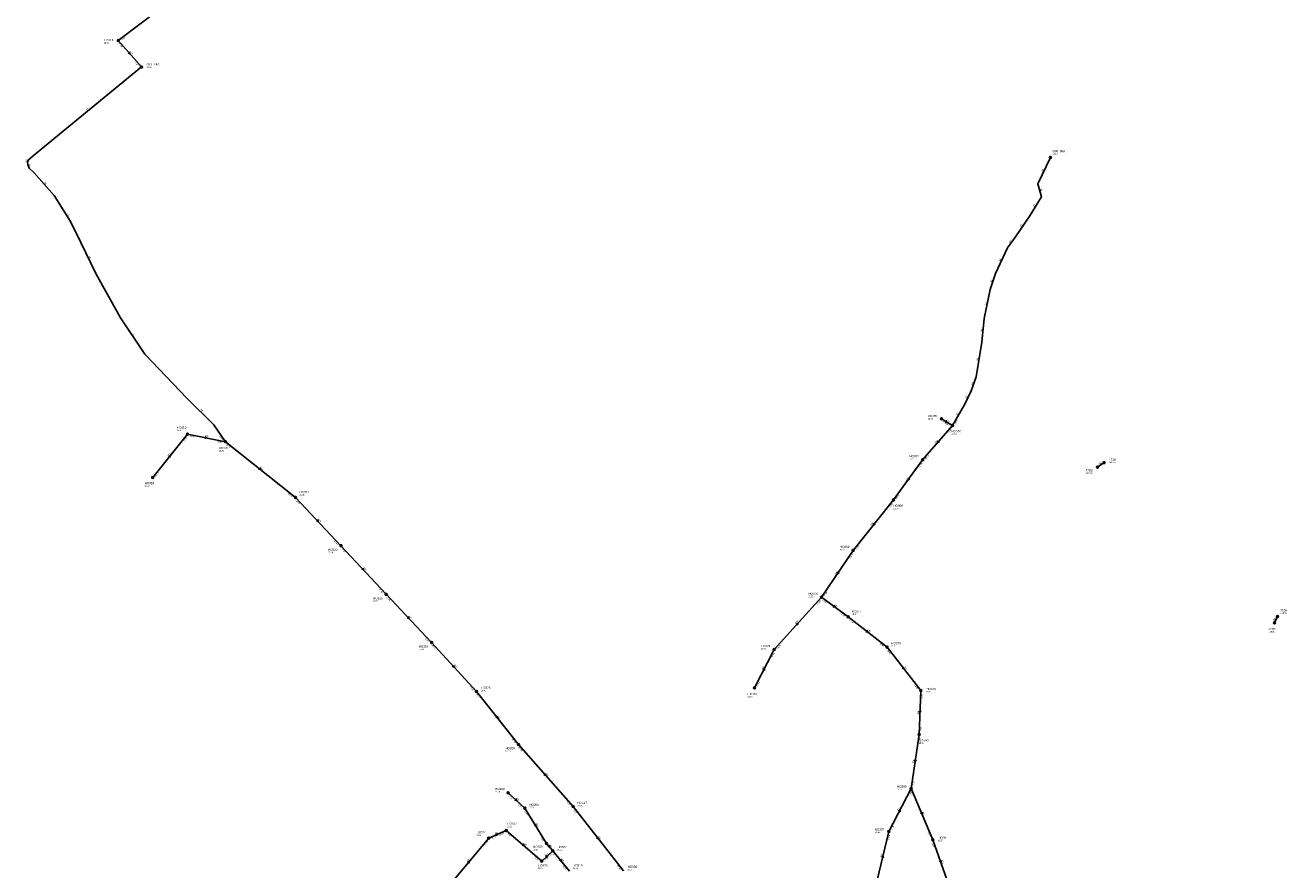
# Model space of a CAD drawing. Header units: metres. Extents: x 179992 to 198392, y 351761 to 369438.
# Tile 92 of 194: x 193442 to 194488, y 358629 to 359329. Entities that reach past the tile are written whole.
import ezdxf

# ---------------------------------------------------------------- set-up
doc = ezdxf.new("R2010")
doc.units = ezdxf.units.M

msp = doc.modelspace()

# ---------------------------------------------------------------- linework, layer by layer
at = {"layer": 'B-WE-RI-DRAINAGE-DRAIN_BETON_300', "linetype": 'Continuous'}
msp.add_lwpolyline([(194477.318, 358833.367), (194479.826, 358838.563)], dxfattribs=at)
at = {"layer": 'B-WE-RI-DRAINAGE-DRAIN_BETON_700', "linetype": 'Continuous'}
msp.add_lwpolyline([(194330.478, 358962.451), (194335.982, 358966.121)], dxfattribs=at)
at = {"layer": 'B-WE-RI-DRAINAGE-RIOOLPUT_INSPECTIEPUT'}
for centre in [(194330.48, 358962.45), (194335.98, 358966.12), (194477.32, 358833.37), (194479.83, 358838.56)]:
    msp.add_circle(centre, 0.8, dxfattribs=at)
at = {"layer": 'B-WE-RI-GWA-RIOOLLEIDING', "linetype": 'Continuous'}
for points in [[(194201.21, 359002.4), (194210.36, 358997.01)], [(194210.36, 358997.01), (194185.61, 358968.52)], [(193547.22, 358953.81), (193576.15, 358989.85)], [(193576.15, 358989.85), (193607.63, 358983.5)], [(193607.63, 358983.5), (193665.65, 358937.34)], [(194185.61, 358968.52), (194161.42, 358935.2)], [(193665.65, 358937.34), (193703.35, 358897.3)], [(194161.42, 358935.2), (194128.05, 358893.43)], [(193703.35, 358897.3), (193740.74, 358856.96)], [(194128.05, 358893.43), (194101.76, 358854.51)], [(193740.74, 358856.96), (193778.52, 358816.99)], [(194062.57, 358811.26), (194101.76, 358854.51)], [(194101.76, 358854.51), (194123.95, 358838.23)], [(194123.95, 358838.23), (194156.11, 358813.1)], [(193778.52, 358816.99), (193815.66, 358776.42)], [(194156.11, 358813.1), (194184.01, 358777.12)], [(194046.29, 358779.43), (194062.57, 358811.26)], [(193815.66, 358776.42), (193850.45, 358732.45)], [(193850.45, 358732.45), (193895.75, 358680.94)], [(194157.6, 358660.32), (194176.12, 358696.04)], [(193895.75, 358680.94), (193937.58, 358627.75)], [(194147.85, 358620.03), (194157.6, 358660.32)]]:
    msp.add_lwpolyline(points, dxfattribs=at)
at = {"layer": 'B-WE-RI-GWA-RIOOLLEIDING_BETON_300', "linetype": 'Continuous'}
for points in [[(194184.01, 358777.12), (194182.71, 358740.66)], [(194182.71, 358740.66), (194176.12, 358696.04)], [(194176.12, 358696.04), (194194.07, 358653.47)], [(193855.8, 358679.61), (193873.78, 358650.5)], [(193825.8, 358654.81), (193840.43, 358661.15)], [(193840.43, 358661.15), (193869.76, 358635.83)], [(193793.38, 358615.76), (193825.8, 358654.81)], [(193873.78, 358650.5), (193878.99, 358644.34)], [(194194.07, 358653.47), (194207.4, 358615.8)], [(193869.76, 358635.83), (193878.99, 358644.34)], [(193878.99, 358644.34), (193892.72, 358627.54)]]:
    msp.add_lwpolyline(points, dxfattribs=at)
at = {"layer": 'B-WE-RI-GWA-RIOOLLEIDING_PVC_250', "linetype": 'Continuous'}
msp.add_lwpolyline([(193841.85, 358692.4), (193855.8, 358679.61)], dxfattribs=at)
at = {"layer": 'B-WE-RI-GWA-RIOOLPUT_INSPECTIEPUT'}
for centre in [(194201.21, 359002.4), (193576.15, 358989.85), (194210.36, 358997.01), (193607.63, 358983.5), (194185.61, 358968.52), (193547.22, 358953.81), (193665.65, 358937.34), (194161.42, 358935.2), (193703.35, 358897.3), (194128.05, 358893.43), (193740.74, 358856.96), (194101.76, 358854.51), (194123.95, 358838.23), (193778.52, 358816.99), (194156.11, 358813.1), (194062.57, 358811.26), (193815.66, 358776.42), (194046.29, 358779.43), (194184.01, 358777.12), (194182.71, 358740.66), (193850.45, 358732.45), (193841.85, 358692.4), (194176.12, 358696.04), (193855.8, 358679.61), (193895.75, 358680.94), (193840.43, 358661.15), (194157.6, 358660.32), (193825.8, 358654.81), (193873.78, 358650.5), (194194.07, 358653.47), (193869.76, 358635.83), (193878.99, 358644.34)]:
    msp.add_circle(centre, 0.8, dxfattribs=at)
at = {"layer": 'B-WE-RI-GWA_STROMINGSRICHTING'}
for points in [[(194204.91, 359001.06), (194205.78, 358999.71), (194204.18, 358999.82)], [(193590.62, 358987.67), (193591.89, 358986.67), (193590.34, 358986.25)], [(194198.39, 358984.32), (194197.98, 358982.77), (194199.47, 358983.38)], [(193560.22, 358971.16), (193561.68, 358971.83), (193561.35, 358970.26)], [(193635.96, 358961.88), (193636.64, 358960.42), (193635.06, 358960.75)], [(194173.78, 358953.45), (194173.52, 358951.86), (194174.94, 358952.6)], [(193684.04, 358918.86), (193684.5, 358917.32), (193682.99, 358917.87)], [(194145.07, 358915.89), (194144.73, 358914.32), (194146.2, 358914.99)], [(193721.59, 358878.68), (193722.04, 358877.13), (193720.54, 358877.7)], [(194115.11, 358875.57), (194114.9, 358873.97), (194116.31, 358874.76)], [(194112.12, 358847.8), (194112.86, 358846.37), (194111.27, 358846.64)], [(193759.16, 358838.52), (193759.63, 358836.97), (193758.12, 358837.53)], [(194080.66, 358832.3), (194082.17, 358832.89), (194081.73, 358831.33)], [(194139.34, 358827.12), (194140.03, 358825.66), (194138.45, 358825.98)], [(193796.65, 358798.25), (193797.09, 358796.7), (193795.59, 358797.28)], [(194053.13, 358794.39), (194054.43, 358795.34), (194054.42, 358793.74)], [(194169.75, 358796.69), (194170.06, 358795.11), (194168.61, 358795.81)], [(194182.69, 358760.35), (194183.36, 358758.89), (194184.13, 358760.3)], [(193832.73, 358756.01), (193833.05, 358754.43), (193831.6, 358755.12)], [(194178.91, 358719.88), (194179.41, 358718.35), (194180.34, 358719.67)], [(193872.69, 358708.25), (193873.1, 358706.7), (193871.61, 358707.3)], [(193848.25, 358687.51), (193848.83, 358686.01), (193847.28, 358686.45)], [(194165.56, 358677.23), (194166.86, 358678.18), (194166.84, 358676.57)], [(193864.65, 358666.66), (193864.79, 358665.05), (193863.42, 358665.9)], [(194185.2, 358676.36), (194185.1, 358674.76), (194183.87, 358675.8)], [(193831.51, 358658.07), (193833.11, 358657.98), (193832.08, 358656.75)], [(193916.34, 358655.92), (193916.66, 358654.34), (193915.21, 358655.03)], [(193854.48, 358649.98), (193855.1, 358648.49), (193853.53, 358648.89)], [(193875.97, 358649.11), (193876.39, 358647.42), (193874.78, 358648.11)], [(193808.12, 358634.64), (193809.59, 358635.29), (193809.22, 358633.72)], [(193872.83, 358639.64), (193874.38, 358640.09), (193873.8, 358638.58)], [(193885.5, 358637.51), (193885.85, 358635.94), (193884.39, 358636.6)], [(194151.69, 358638.94), (194152.73, 358640.18), (194153.09, 358638.61)], [(194200.93, 358636.23), (194200.73, 358634.64), (194199.58, 358635.75)]]:
    msp.add_lwpolyline(points, dxfattribs=at)
at = {"layer": 'B-WE-RI-PERSLEIDING-POMPPUT'}
msp.add_circle((194291.58, 359219.04), 0.8, dxfattribs=at)
at = {"layer": 'B-WE-RI-PERSLEIDING_PP_63', "linetype": 'Continuous'}
for points in [[(193607.63, 358983.5), (193598.041, 358997.511), (193575.726, 359019.313), (193540.587, 359055.99), (193520.581, 359086.256), (193500.062, 359122.934), (193487.751, 359148.583), (193479.03, 359166.024), (193473.131, 359175.771), (193465.436, 359187.569), (193449.021, 359206.293), (193444.917, 359210.397), (193443.635, 359213.218), (193443.378, 359215.27), (193444.148, 359217.065), (193449.79, 359221.939), (193537.921, 359294.156), (193537.92, 359294.16)], [(194210.36, 358997.01), (194220.553, 359014.535), (194225.941, 359025.696), (194229.982, 359037.242), (194234.793, 359066.108), (194236.718, 359085.544), (194241.721, 359109.79), (194246.147, 359123.069), (194255.961, 359144.236), (194262.504, 359153.281), (194274.435, 359170.792), (194284.057, 359186.38), (194281.17, 359197.156), (194291.58, 359219.04)]]:
    msp.add_lwpolyline(points, dxfattribs=at)
at = {"layer": 'B-WE-RI-VWA-POMPPUT'}
msp.add_circle((193537.92, 359294.16), 0.8, dxfattribs=at)
at = {"layer": 'B-WE-RI-VWA-RIOOLLEIDING', "linetype": 'Continuous'}
for points in [[(193571.52, 359356.19), (193518.73, 359316.02)], [(193518.73, 359316.02), (193537.92, 359294.16)]]:
    msp.add_lwpolyline(points, dxfattribs=at)
at = {"layer": 'B-WE-RI-VWA-RIOOLPUT_INSPECTIEPUT'}
msp.add_circle((193518.73, 359316.02), 0.8, dxfattribs=at)
at = {"layer": 'B-WE-RI-VWA_STROMINGSRICHTING'}
msp.add_lwpolyline([(193527.92, 359306.65), (193528.33, 359305.09), (193526.83, 359305.7)], dxfattribs=at)

# ---------------------------------------------------------------- texts
at = {"layer": 'B-WE-RI-DRAINAGE_AFM'}
for s, rotation, p in [('700', 33.69, (194331.5, 358964.06)), ('300', 64.23, (194477.2, 358834.9))]:
    msp.add_text(s, height=1.3, rotation=rotation, dxfattribs=at).set_placement(p)
at = {"layer": 'B-WE-RI-DRAINAGE_PUTDEKSELNIVEAU'}
for p in [(194340.01, 358965.8), (194320.69, 358956.9), (194481.93, 358840.84), (194472.33, 358825.21)]:
    msp.add_text('-999.99', height=1.2, dxfattribs=at).set_placement(p)
at = {"layer": 'B-WE-RI-DRAINAGE_PUTNUMMER'}
for s, p in [('471A', (194340.01, 358967.84)), ('471B', (194320.69, 358958.94)), ('472A', (194481.93, 358842.88)), ('472B', (194472.33, 358827.25))]:
    msp.add_text(s, height=1.8, dxfattribs=at).set_placement(p)
at = {"layer": 'B-WE-RI-GWA_AFM'}
for s, rotation, p in [('200', -30.5, (194204.83, 359001.17)), ('250', -11.4, (193590.51, 358987.76)), ('200', 49.02, (194196.38, 358982.07)), ('250', 51.25, (193560.11, 358971.11)), ('250', -38.51, (193635.91, 358961.99)), ('200', 54.02, (194171.96, 358951.08)), ('250', -46.72, (193684.01, 358918.97)), ('200', 51.38, (194143.16, 358913.58)), ('250', -47.17, (193721.56, 358878.81)), ('200', 55.96, (194113.38, 358873.12)), ('200', -36.27, (194112.07, 358847.94)), ('250', -46.61, (193759.11, 358838.63)), ('200', 47.82, (194080.55, 358832.24)), ('200', -38, (194139.28, 358827.24)), ('250', -47.53, (193796.62, 358798.4)), ('200', 62.91, (194053.04, 358794.32)), ('200', -52.21, (194169.73, 358796.82)), ('250', -51.65, (193832.71, 358756.14)), ('300', 87.96, (194182.52, 358757.34)), ('300', 81.6, (194178.42, 358716.93)), ('250', -48.67, (193872.65, 358708.36)), ('250', -42.52, (193848.2, 358687.64)), ('200', 62.59, (194165.45, 358677.17)), ('300', -67.14, (194185.2, 358676.49)), ('300', -58.3, (193864.65, 358666.78)), ('300', 23.43, (193831.36, 358658.06)), ('250', -51.82, (193916.32, 358656.04)), ('300', -40.8, (193854.42, 358650.12)), ('300', -49.78, (193875.99, 358649.1)), ('300', 50.3, (193807.99, 358634.59)), ('300', 42.68, (193872.71, 358639.6)), ('300', -50.74, (193885.48, 358637.65)), ('200', 76.4, (194151.6, 358638.84)), ('300', -70.51, (194200.95, 358636.35))]:
    msp.add_text(s, height=1.3, rotation=rotation, dxfattribs=at).set_placement(p)
at = {"layer": 'B-WE-RI-GWA_BOB'}
for s, rotation, p in [('22.53', -30.5, (194202.02, 358999.83)), ('22.47', -30.5, (194203.59, 358998.91)), ('22.47', 49.02, (194207.26, 358990.7)), ('23.45', 51.25, (193573.3, 358983.42)), ('23.45', -11.4, (193577.75, 358987.69)), ('23.41', -11.4, (193600.61, 358983.08)), ('23.02', -38.51, (193608.07, 358980.85)), ('22.15', 49.02, (194188.28, 358968.85)), ('22.15', 54.02, (194183.07, 358961.96)), ('23.75', 51.25, (193549.88, 358954.24)), ('22.83', -38.51, (193659.21, 358940.17)), ('22.03', 54.02, (194164.05, 358935.76)), ('22.33', -46.72, (193665.71, 358934.65)), ('22.03', 51.38, (194158.58, 358928.76)), ('22.14', -46.72, (193697.38, 358901.02)), ('21.83', 51.38, (194130.7, 358893.87)), ('22.14', -47.17, (193703.39, 358894.61)), ('21.83', 55.96, (194125.74, 358886.79)), ('21.95', -47.17, (193734.8, 358860.72)), ('21.95', -46.61, (193740.81, 358854.27)), ('21.66', 55.96, (194104.37, 358855.16)), ('22.08', 47.82, (194098.53, 358848.26)), ('21.66', -36.27, (194102.31, 358851.88)), ('21.49', -36.27, (194117.4, 358840.8)), ('21.49', -38, (194124.42, 358835.58)), ('21.76', -46.61, (193772.54, 358820.7)), ('21.76', -47.53, (193778.54, 358814.3)), ('22.26', 47.82, (194065.25, 358811.53)), ('19.93', -38, (194149.64, 358815.87)), ('22.26', 62.91, (194061.08, 358804.39)), ('19.93', -52.21, (194155.91, 358810.42)), ('22.54', 62.91, (194048.8, 358780.39)), ('18.07', -52.21, (194178.42, 358781.39)), ('21.56', -47.53, (193809.74, 358780.22)), ('21.56', -51.65, (193815.49, 358773.73)), ('18.07', 87.96, (194185.57, 358770.26)), ('17.83', 87.96, (194184.58, 358742.59)), ('21.36', -51.65, (193844.82, 358736.67)), ('21.36', -48.67, (193850.42, 358729.76)), ('17.83', 81.6, (194183.5, 358733.67)), ('17.75', 81.6, (194178.19, 358697.76)), ('21.75', -42.52, (193842.11, 358689.72)), ('17.90', 62.59, (194174.59, 358689.17)), ('17.75', -67.14, (194175.24, 358693.5)), ('21.64', -42.52, (193849.57, 358682.88)), ('21.60', -58.3, (193855.32, 358676.96)), ('21.17', -48.67, (193889.91, 358684.86)), ('21.17', -51.82, (193895.57, 358678.26)), ('21.74', 23.43, (193828.35, 358653.95)), ('21.66', 23.43, (193834.91, 358656.79)), ('21.68', -40.8, (193840.77, 358658.48)), ('21.51', -58.3, (193868.68, 358655.34)), ('18.60', 76.4, (194157.75, 358653.29)), ('18.60', 62.59, (194160.12, 358661.27)), ('17.67', -67.14, (194189.77, 358659.04)), ('21.74', 50.3, (193822.84, 358648.43)), ('17.67', -70.51, (194193.04, 358650.98)), ('21.58', -40.8, (193863.44, 358638.91)), ('21.51', 42.68, (193872.45, 358635.86)), ('21.48', 42.68, (193875.21, 358638.41)), ('21.47', -50.74, (193878.86, 358641.65)), ('21.45', -50.74, (193887.02, 358631.67)), ('20.89', -51.82, (193931.96, 358631.98))]:
    msp.add_text(s, height=1.2, rotation=rotation, dxfattribs=at).set_placement(p)
at = {"layer": 'B-WE-RI-GWA_PUTDEKSELNIVEAU'}
for s, p in [('23.45', (194189.85, 359001.86)), ('25.40', (193567.31, 358992.32)), ('23.54', (194209.53, 358989.34)), ('25.27', (193602, 358975.31)), ('23.71', (194174.68, 358968.6)), ('25.00', (193540.6, 358946.24)), ('24.00', (193668.92, 358938.81)), ('23.97', (194161.34, 358927.46)), ('23.40', (193692.64, 358891.09)), ('23.99', (194117.02, 358893.38)), ('23.82', (194090.83, 358854.59)), ('23.10', (193730.03, 358850.75)), ('23.30', (194126.91, 358839.97)), ('21.50', (194159.56, 358813.49)), ('23.30', (193767.81, 358810.78)), ('23.73', (194051.49, 358811.14)), ('23.40', (193819.34, 358776.57)), ('23.79', (194040.44, 358771.35)), ('19.45', (194188.6, 358775.58)), ('19.11', (194182.46, 358732.93)), ('23.25', (193839.57, 358726.42)), ('23.40', (193831.08, 358692.67)), ('19.47', (194164.38, 358694.66)), ('23.31', (193859.53, 358679.69)), ('23.20', (193899.43, 358681.09)), ('23.41', (193815.78, 358656.65)), ('23.36', (193841.18, 358663.85)), ('20.16', (194145.92, 358659.1)), ('23.18', (193862.7, 358644.74)), ('23.16', (193882.67, 358644.49)), ('18.87', (194198.55, 358652.25)), ('23.03', (193866.61, 358629.27)), ('23.15', (193895.68, 358629.28)), ('23.24', (193941.03, 358628.14))]:
    msp.add_text(s, height=1.2, dxfattribs=at).set_placement(p)
at = {"layer": 'B-WE-RI-GWA_PUTNUMMER'}
for s, p in [('HO365', (194189.85, 359003.9)), ('HO319', (193567.31, 358994.36)), ('HO366', (194209.53, 358991.38)), ('HO320', (193602, 358977.35)), ('HO367', (194174.68, 358970.64)), ('HO318', (193540.6, 358948.28)), ('HO321', (193668.92, 358940.85)), ('HO368', (194161.34, 358929.5)), ('HO369', (194117.02, 358895.42)), ('HO322', (193692.64, 358893.13)), ('HO323', (193730.03, 358852.79)), ('HO376', (194090.83, 358856.63)), ('HO377', (194126.91, 358842.01)), ('HO324', (193767.81, 358812.82)), ('HO374', (194051.49, 358813.18)), ('HO378', (194159.56, 358815.53)), ('HO325', (193819.34, 358778.61)), ('HO373', (194040.44, 358773.39)), ('HO379', (194188.6, 358777.62)), ('HO326', (193839.57, 358728.46)), ('HO380', (194182.46, 358734.97)), ('HO390', (194164.38, 358696.7)), ('HO304', (193831.08, 358694.71)), ('HO305', (193859.53, 358681.73)), ('HO327', (193899.43, 358683.13)), ('HO302', (193841.18, 358665.89)), ('HO301', (193815.78, 358658.69)), ('HO387', (194145.92, 358661.14)), ('HO391', (194198.55, 358654.29)), ('HO306', (193862.7, 358646.78)), ('HO307', (193882.67, 358646.53)), ('HO303', (193866.61, 358631.31)), ('HO310', (193895.68, 358631.32)), ('HO330', (193941.03, 358630.18))]:
    msp.add_text(s, height=1.8, dxfattribs=at).set_placement(p)
at = {"layer": 'B-WE-RI-PERSLEIDING_AFM'}
for rotation, p in [(39.33, (193492.57, 359258.01)), (66.78, (193442.64, 359215.49)), (-65.56, (193444.55, 359213.07)), (64.56, (194285.22, 359207.49)), (-48.76, (193457.13, 359198.23)), (-75, (194283.1, 359192.98)), (58.31, (194278.04, 359178.13)), (-58.82, (193476.21, 359172.19)), (55.73, (194267.25, 359161.6)), (54.12, (194257.99, 359148.36)), (-64.36, (193494.16, 359137.03)), (65.13, (194249.9, 359133.05)), (71.57, (194242.87, 359115.68)), (78.34, (194238.25, 359096.78)), (84.34, (194234.86, 359074.86)), (-56.54, (193530.65, 359072.43)), (80.54, (194231.45, 359050.78)), (70.71, (194226.89, 359030.76)), (64.23, (194222.09, 359019.53)), (-44.33, (193586.69, 359009.68)), (59.82, (194214.26, 359005.27))]:
    msp.add_text('63', height=1.3, rotation=rotation, dxfattribs=at).set_placement(p)
at = {"layer": 'B-WE-RI-PERSLEIDING_BOB'}
for s, rotation, p in [('22.47', 59.82, (194212.92, 358997.83)), ('22.96', -55.61, (193602.3, 358988.1))]:
    msp.add_text(s, height=1.2, rotation=rotation, dxfattribs=at).set_placement(p)
at = {"layer": 'B-WE-RI-PERSLEIDING_PUTDEKSELNIVEAU'}
msp.add_text('24.15', height=1.2, dxfattribs=at).set_placement((194293.3, 359221.48))
at = {"layer": 'B-WE-RI-PERSLEIDING_PUTNUMMER'}
msp.add_text('G09_06A', height=1.8, dxfattribs=at).set_placement((194293.3, 359223.52))
at = {"layer": 'B-WE-RI-VWA_AFM'}
msp.add_text('125', height=1.3, rotation=-48.72, dxfattribs=at).set_placement((193527.88, 359306.8))
at = {"layer": 'B-WE-RI-VWA_BOB'}
for s, rotation, p in [('27.60', 37.27, (193521.41, 359315.8)), ('27.60', -48.72, (193518.7, 359313.33)), ('27.40', -48.72, (193532.08, 359298.08))]:
    msp.add_text(s, height=1.2, rotation=rotation, dxfattribs=at).set_placement(p)
at = {"layer": 'B-WE-RI-VWA_PUTDEKSELNIVEAU'}
for s, p in [('28.89', (193506.76, 359313.58)), ('28.54', (193542.2, 359293.4))]:
    msp.add_text(s, height=1.2, dxfattribs=at).set_placement(p)
at = {"layer": 'B-WE-RI-VWA_PUTNUMMER'}
for s, p in [('HO316', (193506.76, 359315.62)), ('G09_04A', (193542.2, 359295.44))]:
    msp.add_text(s, height=1.8, dxfattribs=at).set_placement(p)

doc.saveas('drawing.dxf')
